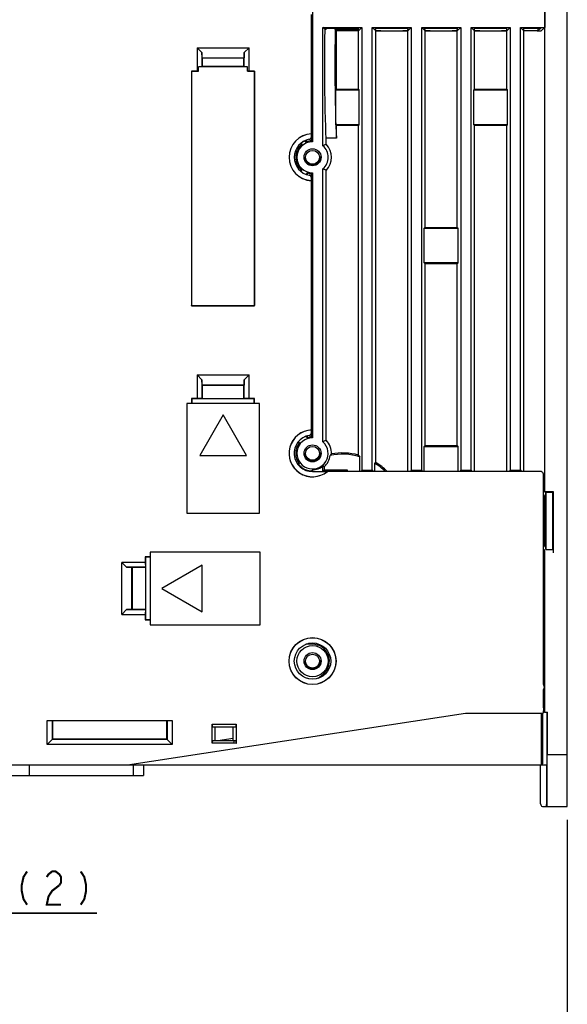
# Model space of a CAD drawing. Extents: x 77 to 816, y 33 to 540.
# Tile 20 of 22: x 675 to 780, y 234 to 423. Entities that reach past the tile are written whole.
import ezdxf

# ---------------------------------------------------------------- set-up
doc = ezdxf.new("R2010")
doc.units = 0
doc.header["$LTSCALE"] = 46.2
doc.linetypes.add('HIDDEN', pattern=[0.2, 0.1, -0.1])
doc.layers.get('0').update_dxf_attribs({"linetype": 'CONTINUOUS'})
for name, color, linetype in [('ALL_AXIS', 7, 'CONTINUOUS'), ('ALL_DIM', 7, 'CONTINUOUS'), ('ALL_FEATURES', 7, 'CONTINUOUS'), ('DEFAULT_2', 8, 'HIDDEN')]:
    doc.layers.add(name, color=color, linetype=linetype)
doc.dimstyles.get("Standard").update_dxf_attribs({"dimtxt": 2.5, "dimasz": 2.5, "dimexe": 1.25, "dimexo": 0.625, "dimtad": 1, "dimcen": 2.5, "dimazin": 3, "dimtfac": 1, "dimtmove": 0, "dimatfit": 3})

# ---------------------------------------------------------------- blocks, each defined once
blk = doc.blocks.new('_OPEN')
at = {"color": 0, "linetype": 'BYBLOCK'}
for p, q in [((0, 0), (-1, 0.25)), ((-1, -0.25), (0, 0)), ((-1, 0), (0, 0))]:
    blk.add_line(p, q, dxfattribs=at)
blk = doc.blocks.new('*D8')
at = {"layer": 'ALL_DIM', "color": 2, "linetype": 'CONTINUOUS'}
for p, q in [((640, 270.44), (640, 221.5)), ((780, 269.42), (780, 221.5)), ((640, 223.5), (710, 223.5)), ((780, 223.5), (710, 223.5))]:
    blk.add_line(p, q, dxfattribs=at)
at = {"layer": 'ALL_DIM', "color": 2, "linetype": 'CONTINUOUS', "xscale": 4, "yscale": 4, "zscale": 4, "rotation": 180}
blk.add_blockref('_OPEN', (640, 223.5), dxfattribs=at)
at = {"layer": 'ALL_DIM', "color": 2, "linetype": 'CONTINUOUS', "xscale": 4, "yscale": 4, "zscale": 4}
blk.add_blockref('_OPEN', (780, 223.5), dxfattribs=at)
blk = doc.blocks.new('*D14')
at = {"layer": 'ALL_DIM', "color": 2, "linetype": 'CONTINUOUS'}
for p, q in [((662.5, 260.9), (662.5, 249.5)), ((664.5, 260.9), (664.5, 249.5)), ((662.5, 251.5), (652.5, 251.5)), ((652.5, 251.5), (663.5, 251.5)), ((689.52, 251.5), (663.5, 251.5)), ((664.5, 251.5), (689.52, 251.5))]:
    blk.add_line(p, q, dxfattribs=at)
at = {"layer": 'ALL_DIM', "color": 2, "linetype": 'CONTINUOUS', "xscale": 4, "yscale": 4, "zscale": 4}
blk.add_blockref('_OPEN', (662.5, 251.5), dxfattribs=at)
at = {"layer": 'ALL_DIM', "color": 2, "linetype": 'CONTINUOUS', "xscale": 4, "yscale": 4, "zscale": 4, "rotation": 180}
blk.add_blockref('_OPEN', (664.5, 251.5), dxfattribs=at)

msp = doc.modelspace()

# ---------------------------------------------------------------- linework, layer by layer
at = {"color": 7, "linetype": 'CONTINUOUS'}
msp.add_arc((733.29, 297.9), 3.4, 72.687, 77.91429, dxfattribs=at)
at = {"layer": 'ALL_AXIS', "color": 7, "linetype": 'CONTINUOUS'}
msp.add_circle((731, 300), 3.5, dxfattribs=at)
at = {"layer": 'ALL_DIM', "color": 2, "linetype": 'CONTINUOUS', "const_width": 0.4}
for points in [[(676.1, 259.5), (675.412, 258.433), (675.068, 256.833), (675.068, 255.767), (675.412, 254.167), (676.1, 253.1)], [(679.884, 258.433), (680.228, 258.967), (680.916, 259.5), (681.604, 259.5), (682.292, 258.967), (682.636, 258.433), (682.636, 257.367), (682.292, 256.833)], [(686.42, 259.5), (687.108, 258.433), (687.452, 256.833), (687.452, 255.767), (687.108, 254.167), (686.42, 253.1)], [(682.292, 256.833), (680.916, 255.767), (680.228, 254.7), (679.884, 253.1), (682.636, 253.1)]]:
    msp.add_lwpolyline(points, dxfattribs=at)
at = {"layer": 'ALL_FEATURES', "color": 7, "linetype": 'CONTINUOUS'}
for p, q in [((780, 272), (780, 440)), ((731, 434.273), (731, 400)), ((775.65, 429.813), (775.65, 422)), ((775.66, 332.64), (775.66, 429.808)), ((730.8, 401.513), (730.8, 424.5)), ((730.8, 422.525), (730.825, 422.5)), ((730.825, 422.5), (730.8, 422.5)), ((730.825, 400.17), (730.825, 422.5)), ((733, 399.237), (733, 422)), ((733, 422), (740.5, 422)), ((733.413, 421.587), (733, 422)), ((733.643, 421.587), (733.413, 421.587)), ((733.643, 421.587), (733.633, 421.86)), ((734.632, 421.895), (738.868, 421.895)), ((735.363, 421.587), (735.358, 421.895)), ((735.363, 421.587), (735.6, 421.35)), ((735.425, 421.525), (735.413, 421.895)), ((738.855, 421.525), (735.425, 421.525)), ((735.6, 410.1), (735.6, 421.35)), ((739.85, 421.35), (735.6, 421.35)), ((740.5, 422), (739.85, 421.35)), ((739.85, 410.1), (739.85, 421.35)), ((739.856, 421.56), (739.867, 421.86)), ((740.5, 422), (740.5, 336.746)), ((742.5, 336.746), (742.5, 422)), ((742.5, 422), (750, 422)), ((743.15, 421.35), (742.5, 422)), ((743.15, 421.385), (743.133, 421.86)), ((743.15, 338.257), (743.15, 421.35)), ((743.15, 421.35), (749.35, 421.35)), ((744.132, 421.895), (748.368, 421.895)), ((750, 422), (749.349, 421.35)), ((749.35, 421.385), (749.367, 421.86)), ((749.35, 336.5), (749.35, 421.35)), ((750, 422), (750, 336.746)), ((752, 422), (759.5, 422)), ((752, 336.746), (752, 422)), ((752.65, 421.35), (752, 422)), ((752.65, 421.385), (752.633, 421.86)), ((752.65, 421.35), (758.85, 421.35)), ((752.65, 383.5), (752.65, 421.35)), ((753.632, 421.895), (757.868, 421.895)), ((759.5, 422), (758.849, 421.35)), ((758.85, 421.385), (758.867, 421.86)), ((758.85, 383.5), (758.85, 421.35)), ((759.5, 422), (759.5, 336.746)), ((761.5, 422), (769, 422)), ((761.5, 336.746), (761.5, 422)), ((762.15, 421.35), (761.5, 422)), ((762.15, 421.385), (762.133, 421.86)), ((762.15, 421.35), (768.35, 421.35)), ((762.15, 410.1), (762.15, 421.35)), ((763.132, 421.895), (767.368, 421.895)), ((769, 422), (768.349, 421.35)), ((768.35, 421.385), (768.367, 421.86)), ((768.35, 410.1), (768.35, 421.35)), ((769, 422), (769, 336.746)), ((771, 422), (775.65, 422)), ((771, 336.746), (771, 422)), ((771.65, 421.35), (771, 422)), ((771.65, 421.385), (771.633, 421.86)), ((774.195, 421.351), (771.65, 421.35)), ((771.65, 336.5), (771.65, 421.35)), ((772.632, 421.895), (774.912, 421.895)), ((774.195, 421.351), (774.35, 421.352)), ((774.367, 421.895), (774.348, 421.35)), ((774.35, 421.352), (774.912, 421.895)), ((775.65, 422), (775.034, 421.384)), ((708.8, 418.1), (708.8, 413.57)), ((708.8, 418.1), (718.8, 418.1)), ((708.8, 418.1), (709.728, 417.172)), ((709.764, 416.136), (709.728, 417.172)), ((709.728, 417.172), (709.728, 414.463)), ((717.872, 417.172), (717.836, 416.136)), ((717.872, 417.172), (718.8, 418.1)), ((717.872, 414.463), (717.872, 417.172)), ((718.8, 413.57), (718.8, 418.1)), ((709.764, 416.136), (717.836, 416.136)), ((709.764, 416.136), (709.8, 416.1)), ((709.8, 416.1), (709.8, 414.536)), ((717.8, 416.1), (709.8, 416.1)), ((717.836, 416.136), (717.8, 416.1)), ((717.8, 414.536), (717.8, 416.1)), ((707.73, 413.57), (707.73, 368.43)), ((708.8, 413.57), (707.73, 413.57)), ((707.73, 413.57), (707.741, 413.559)), ((707.741, 413.559), (707.741, 368.441)), ((707.741, 413.559), (709.1, 413.559)), ((709.1, 413.559), (708.8, 413.57)), ((709.728, 414.463), (709.1, 414.441)), ((709.1, 413.559), (709.1, 414.441)), ((718.5, 414.441), (709.1, 414.441)), ((709.728, 414.463), (709.8, 414.536)), ((709.8, 414.536), (717.8, 414.536)), ((717.8, 414.536), (717.872, 414.463)), ((717.872, 414.463), (718.5, 414.441)), ((718.5, 413.559), (718.5, 414.441)), ((718.8, 413.57), (718.5, 413.559)), ((718.5, 413.559), (719.859, 413.559)), ((719.87, 413.57), (718.8, 413.57)), ((719.87, 413.57), (719.859, 413.559)), ((719.859, 413.559), (719.859, 368.441)), ((719.87, 368.43), (719.87, 413.57)), ((735.6, 410.1), (735.478, 409.978)), ((735.478, 409.978), (739.973, 409.978)), ((735.478, 403.222), (735.478, 409.978)), ((735.6, 410.1), (739.85, 410.1)), ((739.85, 410.1), (739.973, 409.978)), ((739.973, 403.222), (739.973, 409.978)), ((762.15, 410.1), (762.027, 409.978)), ((762.027, 409.978), (768.473, 409.978)), ((762.027, 403.222), (762.027, 409.978)), ((762.15, 410.1), (768.35, 410.1)), ((768.35, 410.1), (768.473, 409.978)), ((768.473, 403.222), (768.473, 409.978)), ((739.973, 403.222), (735.478, 403.222)), ((735.6, 403.1), (735.478, 403.222)), ((739.85, 403.1), (735.6, 403.1)), ((735.6, 400.671), (735.6, 403.1)), ((739.85, 403.1), (739.973, 403.222)), ((739.85, 339.673), (739.85, 403.1)), ((768.473, 403.222), (762.027, 403.222)), ((762.15, 403.1), (762.027, 403.222)), ((768.35, 403.1), (762.15, 403.1)), ((762.15, 336.5), (762.15, 403.1)), ((768.35, 403.1), (768.473, 403.222)), ((768.35, 336.5), (768.35, 403.1)), ((729.5, 400.165), (729.5, 400.135)), ((729.8, 400.297), (729.8, 399.94)), ((730.783, 401.495), (730.8, 401.513)), ((730.783, 400.953), (730.783, 401.495)), ((735.6, 400.671), (733.65, 400.671)), ((733.65, 399.51), (733.65, 400.671)), ((728.953, 399.5), (728.528, 399.5)), ((728.868, 399.744), (728.828, 399.744)), ((728.528, 394.5), (728.953, 394.5)), ((733, 342.237), (733, 394.763)), ((733.65, 342.51), (733.65, 394.49)), ((730, 393.987), (730, 393.646)), ((730.783, 392.505), (730.783, 393.047)), ((730.783, 392.505), (730.8, 392.487)), ((730.8, 344.513), (730.8, 392.487)), ((730.825, 343.17), (730.825, 393.83)), ((731, 394), (731, 343)), ((752.65, 383.5), (752.492, 383.343)), ((752.492, 383.343), (759.008, 383.343)), ((752.492, 376.657), (752.492, 383.343)), ((752.65, 383.5), (758.85, 383.5)), ((758.85, 383.5), (759.008, 383.343)), ((759.008, 376.657), (759.008, 383.343)), ((759.008, 376.657), (752.492, 376.657)), ((752.65, 376.5), (752.492, 376.657)), ((758.85, 376.5), (752.65, 376.5)), ((752.65, 341.5), (752.65, 376.5)), ((758.85, 376.5), (759.008, 376.657)), ((758.85, 341.5), (758.85, 376.5)), ((707.73, 368.43), (707.741, 368.441)), ((707.73, 368.43), (719.87, 368.43)), ((707.741, 368.441), (719.859, 368.441)), ((719.87, 368.43), (719.859, 368.441)), ((708.8, 355.1), (718.8, 355.1)), ((708.8, 355.1), (709.728, 354.172)), ((708.8, 355.1), (708.8, 350.57)), ((717.872, 354.172), (718.8, 355.1)), ((718.8, 350.57), (718.8, 355.1)), ((709.764, 353.136), (709.728, 354.172)), ((709.728, 354.172), (709.728, 350.537)), ((709.764, 353.136), (717.836, 353.136)), ((709.764, 353.136), (709.8, 353.1)), ((717.8, 353.1), (709.8, 353.1)), ((709.8, 353.1), (709.8, 350.535)), ((717.836, 353.136), (717.8, 353.1)), ((717.8, 350.535), (717.8, 353.1)), ((717.872, 354.172), (717.836, 353.136)), ((717.872, 350.537), (717.872, 354.172)), ((720.8, 349.6), (706.8, 349.6)), ((706.8, 349.6), (706.8, 328.5)), ((708.8, 350.57), (707.73, 350.57)), ((707.73, 350.57), (707.8, 350.5)), ((707.73, 350.57), (707.73, 349.6)), ((709.765, 350.5), (707.8, 350.5)), ((707.8, 350.5), (707.8, 349.6)), ((709.728, 350.537), (708.8, 350.57)), ((709.728, 350.537), (709.765, 350.5)), ((709.765, 350.5), (709.8, 350.535)), ((709.8, 350.535), (717.8, 350.535)), ((717.835, 350.5), (717.8, 350.535)), ((717.872, 350.537), (717.835, 350.5)), ((719.8, 350.5), (717.835, 350.5)), ((718.8, 350.57), (717.872, 350.537)), ((719.87, 350.57), (718.8, 350.57)), ((719.87, 350.57), (719.8, 350.5)), ((719.8, 349.6), (719.8, 350.5)), ((719.87, 349.6), (719.87, 350.57)), ((720.8, 328.5), (720.8, 349.6)), ((713.8, 347.394), (709.3, 339.6)), ((718.3, 339.6), (713.8, 347.394)), ((730, 343.355), (730, 343.013)), ((730.783, 344.495), (730.8, 344.513)), ((730.783, 343.953), (730.783, 344.495)), ((728.462, 342), (728.108, 342)), ((752.65, 341.5), (752.492, 341.343)), ((752.492, 341.343), (759.008, 341.343)), ((752.492, 336.5), (752.492, 341.343)), ((752.65, 341.5), (758.85, 341.5)), ((758.85, 341.5), (759.008, 341.343)), ((759.008, 336.5), (759.008, 341.343)), ((709.3, 339.6), (718.3, 339.6)), ((740.095, 336.5), (740.095, 339.352)), ((728.115, 338), (728.462, 338)), ((733, 336.5), (733, 337.548)), ((743.15, 338.257), (742.905, 338.12)), ((742.905, 338.12), (742.905, 336.5)), ((730.759, 336.603), (730.759, 336.506)), ((731, 336.835), (731, 336.483)), ((731, 336.483), (733.807, 336.483)), ((733, 336.5), (733.241, 336.741)), ((774.9, 336.5), (733, 336.5)), ((733.241, 337.436), (733.241, 336.741)), ((737.741, 336.741), (733.241, 336.741)), ((733.807, 336.483), (733.856, 336.5)), ((737.5, 336.5), (737.741, 336.741)), ((737.741, 336.5), (737.741, 336.741)), ((740.5, 336.746), (740.336, 336.5)), ((740.5, 336.746), (742.5, 336.746)), ((742.5, 336.746), (742.664, 336.5)), ((750, 336.746), (749.836, 336.5)), ((750, 336.746), (752, 336.746)), ((752, 336.746), (752.164, 336.5)), ((759.5, 336.746), (759.336, 336.5)), ((759.5, 336.746), (761.5, 336.746)), ((761.5, 336.746), (761.664, 336.5)), ((769, 336.746), (768.836, 336.5)), ((769, 336.746), (771, 336.746)), ((771, 336.746), (771.164, 336.5)), ((775.4, 295.5), (775.4, 336)), ((775.4, 332.51), (775.66, 332.64)), ((775.4, 332.05), (775.697, 331.605)), ((775.66, 332.64), (777.3, 332.64)), ((775.839, 332.439), (775.926, 332.526)), ((775.891, 332.491), (775.891, 332.491)), ((775.9, 322.008), (775.9, 332.148)), ((775.926, 332.526), (777.202, 332.542)), ((775.926, 321.474), (775.926, 332.526)), ((777.202, 332.542), (777.3, 332.64)), ((777.202, 321.458), (777.202, 332.542)), ((777.3, 332.64), (777.3, 320.869)), ((775.697, 331.605), (775.9, 331.605)), ((775.697, 322.395), (775.697, 331.605)), ((706.8, 328.5), (720.8, 328.5)), ((775.697, 322.395), (775.4, 321.95)), ((775.9, 322.395), (775.697, 322.395)), ((775.83, 322.395), (775.83, 321.769)), ((720.9, 321), (699.8, 321)), ((699.8, 321), (699.8, 307)), ((720.9, 307), (720.9, 321)), ((775.643, 321.369), (775.4, 321.49)), ((775.66, 290.192), (775.66, 320.869)), ((775.83, 321.769), (775.832, 321.66)), ((775.839, 321.561), (775.926, 321.474)), ((775.894, 321.531), (775.891, 321.509)), ((775.891, 321.509), (775.891, 321.509)), ((775.926, 321.474), (777.202, 321.458)), ((777.202, 321.458), (777.291, 321.369)), ((698.83, 319), (694.3, 319)), ((695.228, 318.072), (694.3, 319)), ((694.3, 309), (694.3, 319)), ((699.8, 320.07), (698.83, 320.07)), ((698.83, 320.07), (698.9, 320)), ((698.83, 320.07), (698.83, 319)), ((698.83, 319), (698.863, 318.072)), ((699.8, 320), (698.9, 320)), ((698.9, 320), (698.9, 318.035)), ((709.8, 318.5), (702.006, 314)), ((709.8, 309.5), (709.8, 318.5)), ((698.863, 318.072), (695.228, 318.072)), ((695.228, 318.072), (696.264, 318.036)), ((696.264, 318.036), (696.3, 318)), ((696.264, 309.964), (696.264, 318.036)), ((698.865, 318), (696.3, 318)), ((696.3, 318), (696.3, 310)), ((698.863, 318.072), (698.9, 318.035)), ((698.9, 318.035), (698.865, 318)), ((698.865, 318), (698.865, 310)), ((702.006, 314), (709.8, 309.5)), ((694.3, 309), (695.228, 309.928)), ((696.264, 309.964), (695.228, 309.928)), ((695.228, 309.928), (698.863, 309.928)), ((696.264, 309.964), (696.3, 310)), ((696.3, 310), (698.865, 310)), ((698.863, 309.928), (698.83, 309)), ((698.863, 309.928), (698.9, 309.965)), ((698.9, 309.965), (698.865, 310)), ((698.9, 309.965), (698.9, 308)), ((694.3, 309), (698.83, 309)), ((698.83, 309), (698.83, 307.93)), ((698.83, 307.93), (698.9, 308)), ((698.83, 307.93), (699.8, 307.93)), ((698.9, 308), (699.8, 308)), ((699.8, 307), (720.9, 307)), ((731, 303.25), (729.715, 303.25)), ((732.113, 296.698), (733.079, 297.502)), ((775.4, 291), (775.4, 294.5)), ((775.66, 290.192), (775.375, 290.05)), ((775.66, 290.192), (776.183, 290.192)), ((776.183, 290.192), (776.096, 290.017)), ((776.183, 282.741), (776.183, 290.192)), ((679.965, 288.535), (704.035, 288.535)), ((679.965, 288.535), (680.983, 288.517)), ((679.965, 283.965), (679.965, 288.535)), ((680.983, 288.517), (681, 288.5)), ((680.983, 284.983), (680.983, 288.517)), ((703, 288.5), (681, 288.5)), ((681, 288.5), (681, 285)), ((695.4, 280), (760.4, 290)), ((703.017, 288.517), (703, 288.5)), ((703, 285), (703, 288.5)), ((703.017, 288.517), (704.035, 288.535)), ((703.017, 288.517), (703.017, 284.983)), ((704.035, 288.535), (704.035, 283.965)), ((760.4, 290), (775.365, 290)), ((775.016, 280), (775.028, 290)), ((775.276, 281), (775.276, 289.017)), ((776.088, 289.273), (776.087, 281)), ((711.7, 287.835), (716.3, 287.835)), ((711.834, 287.326), (711.7, 287.835)), ((711.7, 284.174), (711.7, 287.835)), ((711.834, 287.326), (716.166, 287.326)), ((711.834, 287.326), (712.236, 287.3)), ((715.764, 287.3), (712.236, 287.3)), ((712.236, 287.3), (712.236, 284.7)), ((716.166, 287.326), (715.764, 287.3)), ((715.764, 284.7), (715.764, 287.3)), ((716.3, 287.835), (716.166, 287.326)), ((716.3, 287.835), (716.3, 284.227)), ((679.965, 283.965), (681, 285)), ((703.017, 284.983), (680.983, 284.983)), ((681, 285), (703, 285)), ((703, 285), (704.035, 283.965)), ((711.7, 284.174), (711.832, 284.674)), ((711.832, 284.674), (712.236, 284.7)), ((715.953, 284.674), (711.832, 284.674)), ((712.236, 284.7), (715.764, 284.7)), ((712.797, 284.7), (715.764, 285.156)), ((716.168, 284.674), (715.764, 284.7)), ((716.168, 284.674), (715.953, 284.674)), ((715.953, 284.174), (715.953, 284.674)), ((775.158, 285.921), (775.166, 285.568)), ((775.174, 285.022), (775.175, 282.645)), ((776.118, 272.741), (776.118, 285.52)), ((776.162, 282.222), (776.161, 285.52)), ((704.035, 283.965), (679.965, 283.965)), ((715.953, 284.174), (711.7, 284.174)), ((716.299, 284.123), (715.953, 284.174)), ((775.018, 282.1), (775.066, 282.1)), ((775.066, 282.1), (775.157, 282.146)), ((775.066, 280), (775.066, 282.1)), ((776.162, 282.222), (776.163, 282.084)), ((776.175, 282), (780, 282)), ((640, 280), (695.4, 280)), ((676.5, 280), (676.5, 278)), ((695.498, 280), (776.079, 280)), ((696.5, 280), (696.5, 278)), ((698.5, 280), (698.5, 278)), ((774.86, 272.5), (774.86, 280)), ((776, 280), (776, 272)), ((665.5, 278), (698.5, 278)), ((776.074, 275.52), (776.074, 272.5)), ((775.361, 272), (780, 272)), ((776.029, 272.084), (776.03, 272.222)), ((776.03, 272.222), (776.03, 272.402)), ((776.074, 272.5), (776.075, 272.222)), ((776.075, 272.222), (776.076, 272.084))]:
    msp.add_line(p, q, dxfattribs=at)
for points in [[(733.65, 400.671), (733.588, 401.708), (733.532, 402.965), (733.483, 404.422), (733.44, 406.052), (733.405, 407.828), (733.379, 409.719), (733.362, 411.692), (733.353, 413.714), (733.354, 415.749), (733.365, 417.763), (733.384, 419.72), (733.413, 421.587)], [(733.633, 421.86), (733.667, 421.869), (733.767, 421.878), (733.926, 421.885), (734.132, 421.891), (734.373, 421.894), (734.632, 421.895)], [(735.363, 421.587), (735.335, 419.72), (735.315, 417.762), (735.305, 415.749), (735.304, 413.713), (735.312, 411.692), (735.33, 409.719), (735.356, 407.828), (735.391, 406.052), (735.433, 404.421), (735.483, 402.965), (735.539, 401.707), (735.6, 400.671)], [(739.856, 421.56), (739.822, 421.551), (739.722, 421.543), (739.563, 421.535), (739.356, 421.53), (739.114, 421.526), (738.855, 421.525)], [(738.868, 421.895), (739.127, 421.894), (739.368, 421.891), (739.574, 421.885), (739.733, 421.878), (739.833, 421.869), (739.867, 421.86)], [(743.133, 421.86), (743.167, 421.869), (743.267, 421.878), (743.426, 421.885), (743.632, 421.891), (743.873, 421.894), (744.132, 421.895)], [(744.151, 421.35), (743.892, 421.352), (743.651, 421.355), (743.443, 421.361), (743.284, 421.368), (743.184, 421.376), (743.15, 421.385)], [(749.35, 421.385), (749.316, 421.376), (749.216, 421.368), (749.057, 421.361), (748.849, 421.355), (748.608, 421.352), (748.349, 421.35)], [(748.368, 421.895), (748.627, 421.894), (748.868, 421.891), (749.074, 421.885), (749.233, 421.878), (749.333, 421.869), (749.367, 421.86)], [(752.633, 421.86), (752.667, 421.869), (752.767, 421.878), (752.926, 421.885), (753.132, 421.891), (753.373, 421.894), (753.632, 421.895)], [(753.651, 421.35), (753.392, 421.352), (753.151, 421.355), (752.943, 421.361), (752.784, 421.368), (752.684, 421.376), (752.65, 421.385)], [(758.85, 421.385), (758.816, 421.376), (758.716, 421.368), (758.557, 421.361), (758.349, 421.355), (758.108, 421.352), (757.849, 421.35)], [(757.868, 421.895), (758.127, 421.894), (758.368, 421.891), (758.574, 421.885), (758.733, 421.878), (758.833, 421.869), (758.867, 421.86)], [(762.133, 421.86), (762.167, 421.869), (762.267, 421.878), (762.426, 421.885), (762.632, 421.891), (762.873, 421.894), (763.132, 421.895)], [(763.151, 421.35), (762.892, 421.352), (762.651, 421.355), (762.443, 421.361), (762.284, 421.368), (762.184, 421.376), (762.15, 421.385)], [(768.35, 421.385), (768.316, 421.376), (768.216, 421.368), (768.057, 421.361), (767.849, 421.355), (767.608, 421.352), (767.349, 421.35)], [(767.368, 421.895), (767.627, 421.894), (767.868, 421.891), (768.074, 421.885), (768.233, 421.878), (768.333, 421.869), (768.367, 421.86)], [(771.633, 421.86), (771.667, 421.869), (771.767, 421.878), (771.926, 421.885), (772.132, 421.891), (772.373, 421.894), (772.632, 421.895)], [(772.651, 421.35), (772.392, 421.352), (772.151, 421.355), (771.943, 421.361), (771.784, 421.368), (771.684, 421.376), (771.65, 421.385)], [(774.35, 421.352), (774.569, 421.356), (774.757, 421.361), (774.902, 421.368), (774.996, 421.376), (775.034, 421.384)], [(729.5, 400.135), (729.601, 400.071), (729.701, 400.005), (729.8, 399.94)], [(730.372, 400.461), (730.504, 400.504), (730.618, 400.582), (730.707, 400.688), (730.763, 400.815), (730.783, 400.953)], [(730.825, 400.17), (730.884, 400.114), (730.942, 400.058), (731, 400)], [(728.868, 399.744), (728.896, 399.663), (728.953, 399.5)], [(733.65, 399.51), (733.429, 399.421), (733.213, 399.33), (733, 399.237)], [(728.859, 394.23), (728.88, 394.291), (728.916, 394.396), (728.953, 394.5)], [(733.65, 394.49), (733.429, 394.579), (733.213, 394.67), (733, 394.763)], [(729.662, 393.752), (729.755, 393.814), (729.878, 393.9), (730, 393.987)], [(730.783, 393.047), (730.763, 393.185), (730.707, 393.312), (730.618, 393.418), (730.504, 393.496), (730.372, 393.539)], [(730.825, 393.83), (730.884, 393.886), (730.942, 393.942), (731, 394)], [(729.662, 343.248), (729.755, 343.186), (729.878, 343.1), (730, 343.013)], [(730.372, 343.461), (730.504, 343.504), (730.618, 343.582), (730.707, 343.688), (730.763, 343.815), (730.783, 343.953)], [(730.825, 343.17), (730.884, 343.114), (730.942, 343.058), (731, 343)], [(728.335, 342.269), (728.363, 342.209), (728.413, 342.104), (728.462, 342)], [(733.65, 342.51), (733.429, 342.421), (733.213, 342.33), (733, 342.237)], [(734.648, 339.892), (734.561, 339.792), (734.472, 339.693), (734.381, 339.593)], [(739.85, 339.673), (739.933, 339.566), (740.014, 339.459), (740.095, 339.352)], [(728.387, 337.842), (728.437, 337.948), (728.462, 338)], [(728.387, 337.842), (728.398, 337.823), (728.436, 337.771), (728.504, 337.691), (728.598, 337.589), (728.721, 337.47), (728.87, 337.343)], [(733.241, 337.436), (733.16, 337.473), (733.08, 337.51), (733, 337.548)], [(730.759, 336.603), (730.84, 336.679), (730.921, 336.757), (731, 336.835)], [(775.4, 336), (775.376, 336.155), (775.305, 336.294), (775.194, 336.405), (775.055, 336.476), (774.9, 336.5)], [(775.832, 332.34), (775.83, 332.231), (775.83, 331.605)], [(775.839, 332.439), (775.834, 332.412), (775.832, 332.34)], [(775.891, 332.491), (775.894, 332.469), (775.896, 332.399)], [(775.896, 332.399), (775.898, 332.288), (775.9, 332.148)], [(775.66, 320.869), (775.659, 321.022), (775.657, 321.16), (775.653, 321.27), (775.648, 321.342), (775.643, 321.369)], [(775.832, 321.66), (775.834, 321.588), (775.839, 321.561)], [(775.9, 322.008), (775.9, 321.852), (775.898, 321.712), (775.896, 321.601), (775.894, 321.531)], [(777.291, 321.369), (777.294, 321.342), (777.296, 321.27), (777.298, 321.16), (777.3, 321.022)], [(775.4, 294.5), (775.509, 294.648), (775.577, 294.818), (775.6, 295), (775.577, 295.182), (775.509, 295.352), (775.4, 295.5)], [(775.4, 291), (775.399, 290.741), (775.395, 290.5), (775.39, 290.293), (775.383, 290.134), (775.374, 290.034), (775.365, 290)], [(775.276, 289.017), (775.277, 289.273), (775.28, 289.512), (775.286, 289.718), (775.293, 289.877), (775.301, 289.979), (775.306, 290)], [(776.096, 290.017), (776.094, 289.979), (776.092, 289.877), (776.09, 289.718), (776.088, 289.273)], [(776.14, 287.5), (776.137, 287.486), (776.133, 287.378), (776.129, 287.165), (776.125, 286.858), (776.122, 286.469), (776.12, 286.017), (776.118, 285.52)], [(776.161, 285.52), (776.16, 286.017), (776.157, 286.469), (776.154, 286.858), (776.151, 287.165), (776.146, 287.378), (776.142, 287.486), (776.14, 287.5)], [(716.168, 284.674), (716.233, 284.404), (716.299, 284.123)], [(775.166, 285.568), (775.172, 285.217), (775.174, 285.022)], [(716.3, 284.227), (716.3, 284.175), (716.299, 284.123)], [(775.175, 282.645), (775.174, 282.493), (775.171, 282.354), (775.168, 282.244), (775.163, 282.172), (775.157, 282.146)], [(776.175, 282), (776.177, 282.034), (776.179, 282.134), (776.181, 282.293), (776.183, 282.741)], [(775.241, 280), (775.25, 280.034), (775.258, 280.134), (775.266, 280.293), (775.271, 280.5), (775.275, 280.741), (775.276, 281)], [(776.087, 281), (776.086, 280.5), (776.085, 280.293), (776.083, 280.134), (776.081, 280.034), (776.079, 280)], [(776.163, 282.084), (776.164, 282.038), (776.165, 282.01), (776.166, 282)], [(776.052, 277.5), (776.05, 277.486), (776.046, 277.378), (776.041, 277.165), (776.038, 276.858), (776.035, 276.469), (776.032, 276.017), (776.031, 275.52), (776.03, 272.402)], [(776.074, 275.52), (776.072, 276.017), (776.07, 276.469), (776.067, 276.858), (776.063, 277.165), (776.059, 277.378), (776.055, 277.486), (776.052, 277.5)], [(774.86, 272.5), (774.885, 272.346), (774.956, 272.206), (775.066, 272.096), (775.206, 272.024), (775.361, 272)], [(776.026, 272), (776.027, 272.01), (776.028, 272.038), (776.029, 272.084)], [(776.076, 272.084), (776.077, 272.038), (776.078, 272.01), (776.079, 272)], [(776.109, 272), (776.111, 272.034), (776.113, 272.134), (776.115, 272.293), (776.118, 272.741)]]:
    msp.add_lwpolyline(points, dxfattribs=at)
for centre, radius in [((731, 397), 1.637), ((731, 397), 1.337), ((731, 340), 1.637), ((731, 340), 1.337), ((731, 300), 4.517), ((731, 300), 4.5), ((731, 300), 3.013), ((731, 300), 1.637), ((731, 300), 1.337)]:
    msp.add_circle(centre, radius, dxfattribs=at)
for centre, radius, start, end in [((731, 397), 4.517, 92.53747, 267.46253), ((731, 397), 4.5, 92.76987, 267.23013), ((731, 397), 3.517, 100.28376, 259.71624), ((731, 397), 3, 90, 270), ((731, 397), 3.475, 115.57531, 127.84453), ((731, 397), 3.175, 93.1524, 112.20636), ((731, 397), 3.231, 129.30671, 230.69329), ((731, 397), 3, 311.80223, 48.19777), ((731, 397), 3.65, 316.54357, 43.45643), ((731, 397), 3.175, 251.64203, 266.8476), ((731, 340), 4.517, 92.53747, 309.21567), ((731, 340), 4.5, 92.76987, 308.58738), ((731, 340), 3.517, 100.28376, 270), ((731, 340), 3.175, 93.1524, 108.35797), ((731, 340), 3.231, 141.75592, 218.24408), ((731, 340), 3, 90, 48.19777), ((731, 340), 3.65, 358.30192, 43.45643), ((731, 340), 3.406, 311.14972, 353.12943), ((736.75, 327.9), 11.93, 73.71741, 101.453), ((736.75, 327.9), 12.175, 75.24613, 99.9403), ((731, 340), 3.165, 270, 309.19718), ((736.75, 327.9), 11.93, 46.22261, 58.94062), ((736.75, 327.9), 12.175, 45.00738, 58.28829), ((731, 340), 3.406, 231.29058, 265.94276), ((731, 300), 3.25, 309.77839, 90)]:
    msp.add_arc(centre, radius, start, end, dxfattribs=at)
at = {"layer": 'DEFAULT_2', "color": 8, "linetype": 'HIDDEN'}
for centre in [(731, 397), (731, 340), (731, 300)]:
    msp.add_circle(centre, 1.5, dxfattribs=at)

# ---------------------------------------------------------------- dimensions: what is measured, and where the dimension line sits
at = {"layer": 'ALL_DIM', "color": 2, "linetype": 'CONTINUOUS'}
for base, p1, p2, picture, middle in [((780, 223.5), (640, 270.435), (780, 269.418), '*D8', (701.744, 225.1)), ((664.5, 251.5), (662.5, 260.905), (664.5, 260.905), '*D14', (673.004, 253.1))]:
    dim = msp.add_linear_dim(base=base, p1=p1, p2=p2, dimstyle='Standard', dxfattribs=at)
    dim.commit()
    dim.dimension.update_dxf_attribs({"geometry": picture, "text_midpoint": middle, "dimtype": 128})

doc.saveas('drawing.dxf')
